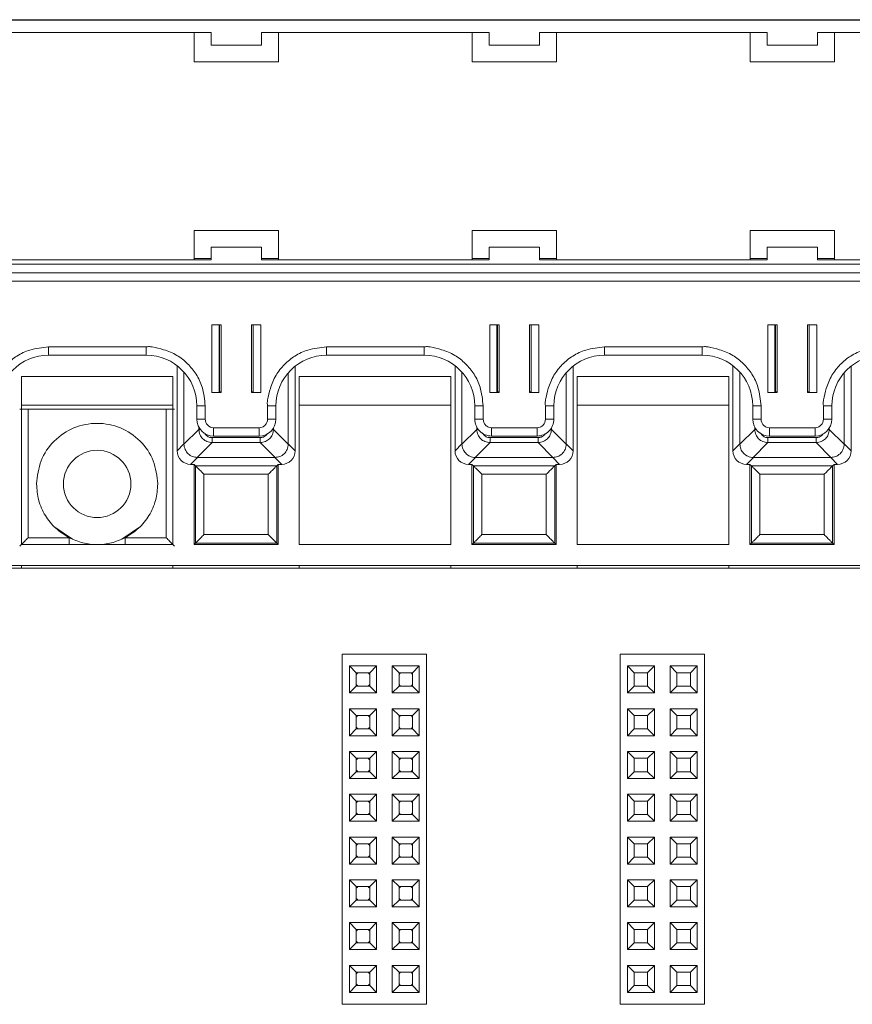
# Model space of a CAD drawing. Header units: millimetres. Extents: x -85 to 520, y 111 to 242.
# Tile 5 of 36: x -26 to 23, y 184 to 242. Entities that reach past the tile are written whole.
import ezdxf

# ---------------------------------------------------------------- set-up
doc = ezdxf.new("R2010")
doc.units = ezdxf.units.MM

msp = doc.modelspace()

# ---------------------------------------------------------------- linework, layer by layer
at = {"color": 7, "linetype": 'Continuous', "lineweight": 15}
for p, q in [((-29.289, 242.036), (-21.889, 242.036)), ((-29.289, 242.017), (135.011, 242.017)), ((-21.889, 242.036), (-20.889, 242.036)), ((-5.389, 242.036), (-20.889, 242.036)), ((-5.389, 242.036), (-4.389, 242.036)), ((11.111, 242.036), (-4.389, 242.036)), ((11.111, 242.036), (12.111, 242.036)), ((27.611, 242.036), (12.111, 242.036)), ((-28.639, 241.267), (-14.639, 241.267)), ((-15.639, 241.267), (-15.639, 239.526)), ((-14.639, 240.517), (-14.639, 241.267)), ((-11.639, 241.267), (1.861, 241.267)), ((-11.639, 241.267), (-11.639, 240.517)), ((-10.639, 239.526), (-10.639, 241.267)), ((0.861, 241.267), (0.861, 239.526)), ((1.861, 240.517), (1.861, 241.267)), ((4.861, 241.267), (18.361, 241.267)), ((4.861, 241.267), (4.861, 240.517)), ((5.861, 239.526), (5.861, 241.267)), ((17.361, 241.267), (17.361, 239.526)), ((18.361, 240.517), (18.361, 241.267)), ((21.361, 241.267), (34.861, 241.267)), ((21.361, 241.267), (21.361, 240.517)), ((22.361, 239.526), (22.361, 241.267)), ((-11.639, 240.517), (-14.639, 240.517)), ((4.861, 240.517), (1.861, 240.517)), ((21.361, 240.517), (18.361, 240.517)), ((-15.639, 239.536), (-10.639, 239.536)), ((-15.639, 239.526), (-10.639, 239.526)), ((0.861, 239.536), (5.861, 239.536)), ((0.861, 239.526), (5.861, 239.526)), ((17.361, 239.536), (22.361, 239.536)), ((17.361, 239.526), (22.361, 239.526)), ((-10.639, 229.526), (-15.639, 229.526)), ((-15.639, 229.526), (-15.639, 227.776)), ((-10.639, 227.776), (-10.639, 229.526)), ((5.861, 229.526), (0.861, 229.526)), ((0.861, 229.526), (0.861, 227.776)), ((5.861, 227.776), (5.861, 229.526)), ((22.361, 229.526), (17.361, 229.526)), ((17.361, 229.526), (17.361, 227.776)), ((22.361, 227.776), (22.361, 229.526)), ((-14.639, 228.522), (-14.639, 228.518)), ((-11.639, 228.522), (-14.639, 228.522)), ((-14.639, 227.768), (-14.639, 228.518)), ((-14.639, 228.518), (-11.639, 228.518)), ((-11.639, 228.518), (-11.639, 228.522)), ((-11.639, 228.518), (-11.639, 227.768)), ((4.861, 228.522), (1.861, 228.522)), ((1.861, 228.522), (1.861, 228.518)), ((1.861, 227.768), (1.861, 228.518)), ((1.861, 228.518), (4.861, 228.518)), ((4.861, 228.518), (4.861, 228.522)), ((4.861, 228.518), (4.861, 227.768)), ((21.361, 228.522), (18.361, 228.522)), ((18.361, 228.522), (18.361, 228.518)), ((18.361, 227.768), (18.361, 228.518)), ((18.361, 228.518), (21.361, 228.518)), ((21.361, 228.518), (21.361, 228.522)), ((21.361, 228.518), (21.361, 227.768)), ((-29.289, 227.518), (135.011, 227.518)), ((-15.639, 227.776), (-28.639, 227.776)), ((-14.639, 227.768), (-28.639, 227.768)), ((-15.639, 227.848), (-14.639, 227.848)), ((-11.639, 227.848), (-10.639, 227.848)), ((1.861, 227.768), (-11.639, 227.768)), ((0.861, 227.776), (-10.639, 227.776)), ((0.861, 227.848), (1.861, 227.848)), ((4.861, 227.848), (5.861, 227.848)), ((18.361, 227.768), (4.861, 227.768)), ((17.361, 227.776), (5.861, 227.776)), ((17.361, 227.848), (18.361, 227.848)), ((21.361, 227.848), (22.361, 227.848)), ((34.861, 227.768), (21.361, 227.768)), ((33.861, 227.776), (22.361, 227.776)), ((-29.289, 227.013), (135.011, 227.013)), ((135.011, 227.011), (-29.289, 227.011)), ((-29.289, 226.506), (135.011, 226.506)), ((-14.039, 223.906), (-14.589, 223.906)), ((-14.589, 223.906), (-14.589, 219.907)), ((-14.168, 219.917), (-14.168, 223.906)), ((-14.039, 219.907), (-14.039, 223.906)), ((-12.239, 223.906), (-12.239, 219.907)), ((-11.689, 223.906), (-12.239, 223.906)), ((-12.139, 223.906), (-12.139, 219.917)), ((-11.689, 219.907), (-11.689, 223.906)), ((2.461, 223.906), (1.911, 223.906)), ((1.911, 223.906), (1.911, 219.907)), ((2.332, 219.917), (2.332, 223.906)), ((2.461, 219.907), (2.461, 223.906)), ((4.261, 223.906), (4.261, 219.907)), ((4.811, 223.906), (4.261, 223.906)), ((4.361, 223.906), (4.361, 219.917)), ((4.811, 219.907), (4.811, 223.906)), ((18.961, 223.906), (18.411, 223.906)), ((18.411, 223.906), (18.411, 219.907)), ((18.832, 219.917), (18.832, 223.906)), ((18.961, 219.907), (18.961, 223.906)), ((20.761, 223.906), (20.761, 219.907)), ((21.311, 223.906), (20.761, 223.906)), ((20.861, 223.906), (20.861, 219.917)), ((21.311, 219.907), (21.311, 223.906)), ((-18.489, 222.606), (-24.289, 222.606)), ((-24.289, 222.111), (-24.289, 222.606)), ((-18.489, 222.111), (-18.489, 222.606)), ((-1.989, 222.606), (-7.789, 222.606)), ((-7.789, 222.111), (-7.789, 222.606)), ((-1.989, 222.111), (-1.989, 222.606)), ((14.511, 222.606), (8.711, 222.606)), ((8.711, 222.111), (8.711, 222.606)), ((14.511, 222.111), (14.511, 222.606)), ((-24.289, 222.111), (-18.489, 222.111)), ((-7.789, 222.111), (-1.989, 222.111)), ((8.711, 222.111), (14.511, 222.111)), ((-16.658, 221.487), (-16.658, 216.431)), ((-16.249, 216.84), (-16.249, 221.107)), ((-10.058, 221.074), (-10.058, 216.84)), ((-9.649, 216.431), (-9.649, 221.465)), ((-0.158, 221.487), (-0.158, 216.431)), ((0.251, 216.84), (0.251, 221.107)), ((6.442, 221.074), (6.442, 216.84)), ((6.851, 216.431), (6.851, 221.465)), ((16.342, 221.487), (16.342, 216.431)), ((16.751, 216.84), (16.751, 221.107)), ((22.942, 221.074), (22.942, 216.84)), ((23.351, 216.431), (23.351, 221.465)), ((-25.904, 220.839), (-25.904, 210.866)), ((-16.904, 220.839), (-25.904, 220.839)), ((-16.904, 210.866), (-16.904, 220.839)), ((-9.404, 220.839), (-9.404, 210.866)), ((-0.404, 220.839), (-9.404, 220.839)), ((-0.404, 210.866), (-0.404, 220.839)), ((7.096, 220.839), (7.096, 210.866)), ((16.096, 220.839), (7.096, 220.839)), ((16.096, 210.866), (16.096, 220.839)), ((-14.589, 219.907), (-14.039, 219.907)), ((-14.168, 219.935), (-14.139, 219.935)), ((-14.039, 219.918), (-14.168, 219.918)), ((-12.139, 219.918), (-12.239, 219.918)), ((-12.239, 219.907), (-11.689, 219.907)), ((1.911, 219.907), (2.461, 219.907)), ((2.332, 219.935), (2.361, 219.935)), ((2.461, 219.918), (2.332, 219.918)), ((4.361, 219.918), (4.261, 219.918)), ((4.261, 219.907), (4.811, 219.907)), ((18.411, 219.907), (18.961, 219.907)), ((18.832, 219.935), (18.861, 219.935)), ((18.961, 219.918), (18.832, 219.918)), ((20.861, 219.918), (20.761, 219.918)), ((20.761, 219.907), (21.311, 219.907)), ((-25.904, 219.142), (-16.904, 219.142)), ((-25.501, 211.268), (-25.501, 218.909)), ((-25.501, 218.909), (-17.306, 218.909)), ((-17.306, 211.268), (-17.306, 218.909)), ((-15.489, 219.111), (-15.489, 218.311)), ((-14.989, 218.307), (-14.989, 219.107)), ((-11.289, 219.107), (-11.289, 218.307)), ((-10.789, 218.311), (-10.789, 219.111)), ((-9.404, 219.142), (-0.404, 219.142)), ((1.011, 219.111), (1.011, 218.311)), ((1.511, 218.307), (1.511, 219.107)), ((5.211, 219.107), (5.211, 218.307)), ((5.711, 218.311), (5.711, 219.111)), ((7.096, 219.142), (16.096, 219.142)), ((17.511, 219.111), (17.511, 218.311)), ((18.011, 218.307), (18.011, 219.107)), ((21.711, 219.107), (21.711, 218.307)), ((22.211, 218.311), (22.211, 219.111)), ((-15.368, 217.707), (-16.249, 216.826)), ((-11.789, 217.807), (-14.489, 217.807)), ((-14.489, 217.311), (-14.489, 217.807)), ((-11.789, 217.311), (-11.789, 217.807)), ((-10.058, 216.826), (-10.939, 217.707)), ((1.132, 217.707), (0.251, 216.826)), ((4.711, 217.807), (2.011, 217.807)), ((2.011, 217.311), (2.011, 217.807)), ((4.711, 217.311), (4.711, 217.807)), ((6.442, 216.826), (5.561, 217.707)), ((17.632, 217.707), (16.751, 216.826)), ((21.211, 217.807), (18.511, 217.807)), ((18.511, 217.311), (18.511, 217.807)), ((21.211, 217.311), (21.211, 217.807)), ((22.942, 216.826), (22.061, 217.707)), ((-14.582, 217.216), (-11.726, 217.216)), ((-14.582, 217.216), (-14.582, 216.921)), ((-14.489, 217.311), (-11.789, 217.311)), ((-11.726, 217.216), (-11.726, 216.921)), ((1.918, 217.216), (4.774, 217.216)), ((1.918, 217.216), (1.918, 216.921)), ((2.011, 217.311), (4.711, 217.311)), ((4.774, 217.216), (4.774, 216.921)), ((18.418, 217.216), (21.274, 217.216)), ((18.418, 217.216), (18.418, 216.921)), ((18.511, 217.311), (21.211, 217.311)), ((21.274, 217.216), (21.274, 216.921)), ((-16.658, 216.431), (-16.249, 216.84)), ((-16.249, 216.826), (-16.249, 216.84)), ((-15.463, 216.04), (-14.582, 216.921)), ((-14.582, 216.921), (-11.726, 216.921)), ((-11.726, 216.921), (-10.844, 216.04)), ((-10.058, 216.84), (-10.058, 216.826)), ((-10.058, 216.84), (-9.649, 216.431)), ((-0.158, 216.431), (0.251, 216.84)), ((0.251, 216.826), (0.251, 216.84)), ((1.037, 216.04), (1.918, 216.921)), ((1.918, 216.921), (4.774, 216.921)), ((4.774, 216.921), (5.656, 216.04)), ((6.442, 216.84), (6.442, 216.826)), ((6.442, 216.84), (6.851, 216.431)), ((16.342, 216.431), (16.751, 216.84)), ((16.751, 216.826), (16.751, 216.84)), ((17.537, 216.04), (18.418, 216.921)), ((18.418, 216.921), (21.274, 216.921)), ((21.274, 216.921), (22.156, 216.04)), ((22.942, 216.84), (22.942, 216.826)), ((22.942, 216.84), (23.351, 216.431)), ((-15.449, 216.04), (-15.858, 215.631)), ((-15.449, 216.04), (-15.463, 216.04)), ((-10.858, 216.04), (-15.449, 216.04)), ((-10.844, 216.04), (-10.858, 216.04)), ((-10.858, 216.04), (-10.449, 215.631)), ((1.051, 216.04), (0.642, 215.631)), ((1.051, 216.04), (1.037, 216.04)), ((5.642, 216.04), (1.051, 216.04)), ((5.656, 216.04), (5.642, 216.04)), ((5.642, 216.04), (6.051, 215.631)), ((17.551, 216.04), (17.142, 215.631)), ((17.551, 216.04), (17.537, 216.04)), ((22.142, 216.04), (17.551, 216.04)), ((22.156, 216.04), (22.142, 216.04)), ((22.142, 216.04), (22.551, 215.631)), ((-15.858, 215.631), (-15.654, 215.631)), ((-15.654, 215.631), (-15.565, 215.542)), ((-15.654, 215.631), (-15.654, 210.866)), ((-15.565, 215.542), (-10.743, 215.542)), ((-15.565, 215.542), (-15.565, 210.955)), ((-10.743, 215.542), (-10.654, 215.631)), ((-10.743, 210.955), (-10.743, 215.542)), ((-10.654, 215.631), (-10.449, 215.631)), ((-10.654, 210.866), (-10.654, 215.631)), ((0.642, 215.631), (0.846, 215.631)), ((0.846, 215.631), (0.935, 215.542)), ((0.846, 215.631), (0.846, 210.866)), ((0.935, 215.542), (5.757, 215.542)), ((0.935, 215.542), (0.935, 210.955)), ((5.757, 215.542), (5.846, 215.631)), ((5.757, 210.955), (5.757, 215.542)), ((5.846, 215.631), (6.051, 215.631)), ((5.846, 210.866), (5.846, 215.631)), ((17.142, 215.631), (17.346, 215.631)), ((17.346, 215.631), (17.435, 215.542)), ((17.346, 215.631), (17.346, 210.866)), ((17.435, 215.542), (22.257, 215.542)), ((17.435, 215.542), (17.435, 210.955)), ((22.257, 215.542), (22.346, 215.631)), ((22.257, 210.955), (22.257, 215.542)), ((22.346, 215.631), (22.551, 215.631)), ((22.346, 210.866), (22.346, 215.631)), ((-11.243, 215.042), (-15.065, 215.042)), ((-15.065, 215.042), (-15.065, 211.455)), ((-11.243, 211.455), (-11.243, 215.042)), ((5.257, 215.042), (1.435, 215.042)), ((1.435, 215.042), (1.435, 211.455)), ((5.257, 211.455), (5.257, 215.042)), ((21.757, 215.042), (17.935, 215.042)), ((17.935, 215.042), (17.935, 211.455)), ((21.757, 211.455), (21.757, 215.042)), ((-23.907, 211.892), (-22.866, 211.196)), ((-19.941, 211.196), (-18.9, 211.892)), ((-23.057, 211.268), (-25.501, 211.268)), ((-17.306, 211.268), (-19.75, 211.268)), ((-15.065, 211.455), (-11.243, 211.455)), ((1.435, 211.455), (5.257, 211.455)), ((17.935, 211.455), (21.757, 211.455)), ((-25.904, 210.866), (-16.904, 210.866)), ((-15.654, 210.866), (-15.565, 210.955)), ((-15.654, 210.866), (-10.654, 210.866)), ((-15.565, 210.955), (-10.743, 210.955)), ((-10.654, 210.866), (-10.743, 210.955)), ((-9.404, 210.866), (-0.404, 210.866)), ((0.846, 210.866), (0.935, 210.955)), ((0.846, 210.866), (5.846, 210.866)), ((0.935, 210.955), (5.757, 210.955)), ((5.846, 210.866), (5.757, 210.955)), ((7.096, 210.866), (16.096, 210.866)), ((17.346, 210.866), (17.435, 210.955)), ((17.346, 210.866), (22.346, 210.866)), ((17.435, 210.955), (22.257, 210.955)), ((22.346, 210.866), (22.257, 210.955)), ((484.628, 209.466), (-82.554, 209.466)), ((135.346, 209.616), (-29.654, 209.616)), ((-25.904, 209.466), (-25.904, 209.616)), ((-16.904, 209.466), (-16.904, 209.616)), ((-9.404, 209.466), (-9.404, 209.616)), ((-0.404, 209.466), (-0.404, 209.616)), ((7.096, 209.466), (7.096, 209.616)), ((16.096, 209.466), (16.096, 209.616)), ((-6.854, 183.566), (-6.854, 204.366)), ((-6.854, 204.366), (-1.854, 204.366)), ((-1.854, 183.566), (-1.854, 204.366)), ((9.646, 183.566), (9.646, 204.366)), ((9.646, 204.366), (14.646, 204.366)), ((14.646, 183.566), (14.646, 204.366)), ((-6.424, 203.656), (-4.824, 203.656)), ((-6.424, 202.056), (-6.424, 203.656)), ((-6.424, 203.656), (-6.024, 203.256)), ((-5.224, 203.256), (-4.824, 203.656)), ((-4.824, 203.656), (-4.824, 202.056)), ((-3.884, 203.656), (-2.284, 203.656)), ((-3.884, 202.056), (-3.884, 203.656)), ((-3.884, 203.656), (-3.484, 203.256)), ((-2.684, 203.256), (-2.284, 203.656)), ((-2.284, 203.656), (-2.284, 202.056)), ((10.076, 203.656), (11.676, 203.656)), ((10.076, 202.056), (10.076, 203.656)), ((10.076, 203.656), (10.476, 203.256)), ((11.276, 203.256), (11.676, 203.656)), ((11.676, 203.656), (11.676, 202.056)), ((12.616, 202.056), (12.616, 203.656)), ((12.616, 203.656), (13.016, 203.256)), ((12.616, 203.656), (14.216, 203.656)), ((13.816, 203.256), (14.216, 203.656)), ((14.216, 203.656), (14.216, 202.056)), ((-6.024, 203.256), (-5.224, 203.256)), ((-6.024, 202.456), (-6.024, 203.256)), ((-5.224, 203.256), (-5.224, 202.456)), ((-3.484, 203.256), (-2.684, 203.256)), ((-3.484, 202.456), (-3.484, 203.256)), ((-2.684, 203.256), (-2.684, 202.456)), ((10.476, 203.256), (11.276, 203.256)), ((10.476, 202.456), (10.476, 203.256)), ((11.276, 203.256), (11.276, 202.456)), ((13.016, 202.456), (13.016, 203.256)), ((13.016, 203.256), (13.816, 203.256)), ((13.816, 203.256), (13.816, 202.456)), ((-6.424, 202.056), (-6.024, 202.456)), ((-5.224, 202.456), (-6.024, 202.456)), ((-4.824, 202.056), (-5.224, 202.456)), ((-3.884, 202.056), (-3.484, 202.456)), ((-2.684, 202.456), (-3.484, 202.456)), ((-2.284, 202.056), (-2.684, 202.456)), ((10.076, 202.056), (10.476, 202.456)), ((11.276, 202.456), (10.476, 202.456)), ((11.676, 202.056), (11.276, 202.456)), ((12.616, 202.056), (13.016, 202.456)), ((13.816, 202.456), (13.016, 202.456)), ((14.216, 202.056), (13.816, 202.456)), ((-4.824, 202.056), (-6.424, 202.056)), ((-2.284, 202.056), (-3.884, 202.056)), ((11.676, 202.056), (10.076, 202.056)), ((14.216, 202.056), (12.616, 202.056)), ((-6.424, 201.116), (-4.824, 201.116)), ((-6.424, 199.516), (-6.424, 201.116)), ((-6.424, 201.116), (-6.024, 200.716)), ((-6.024, 199.916), (-6.024, 200.716)), ((-6.024, 200.716), (-5.224, 200.716)), ((-5.224, 200.716), (-4.824, 201.116)), ((-5.224, 200.716), (-5.224, 199.916)), ((-4.824, 201.116), (-4.824, 199.516)), ((-3.884, 201.116), (-2.284, 201.116)), ((-3.884, 199.516), (-3.884, 201.116)), ((-3.884, 201.116), (-3.484, 200.716)), ((-3.484, 200.716), (-2.684, 200.716)), ((-3.484, 199.916), (-3.484, 200.716)), ((-2.684, 200.716), (-2.284, 201.116)), ((-2.684, 200.716), (-2.684, 199.916)), ((-2.284, 201.116), (-2.284, 199.516)), ((10.076, 201.116), (11.676, 201.116)), ((10.076, 201.116), (10.476, 200.716)), ((10.076, 199.516), (10.076, 201.116)), ((10.476, 200.716), (11.276, 200.716)), ((10.476, 199.916), (10.476, 200.716)), ((11.276, 200.716), (11.676, 201.116)), ((11.276, 200.716), (11.276, 199.916)), ((11.676, 201.116), (11.676, 199.516)), ((12.616, 199.516), (12.616, 201.116)), ((12.616, 201.116), (13.016, 200.716)), ((12.616, 201.116), (14.216, 201.116)), ((13.016, 199.916), (13.016, 200.716)), ((13.016, 200.716), (13.816, 200.716)), ((13.816, 200.716), (14.216, 201.116)), ((13.816, 200.716), (13.816, 199.916)), ((14.216, 201.116), (14.216, 199.516)), ((-6.424, 199.516), (-6.024, 199.916)), ((-4.824, 199.516), (-6.424, 199.516)), ((-5.224, 199.916), (-6.024, 199.916)), ((-4.824, 199.516), (-5.224, 199.916)), ((-3.884, 199.516), (-3.484, 199.916)), ((-2.284, 199.516), (-3.884, 199.516)), ((-2.684, 199.916), (-3.484, 199.916)), ((-2.284, 199.516), (-2.684, 199.916)), ((10.076, 199.516), (10.476, 199.916)), ((11.676, 199.516), (10.076, 199.516)), ((11.276, 199.916), (10.476, 199.916)), ((11.676, 199.516), (11.276, 199.916)), ((12.616, 199.516), (13.016, 199.916)), ((14.216, 199.516), (12.616, 199.516)), ((13.816, 199.916), (13.016, 199.916)), ((14.216, 199.516), (13.816, 199.916)), ((-6.424, 198.576), (-4.824, 198.576)), ((-6.424, 196.976), (-6.424, 198.576)), ((-6.424, 198.576), (-6.024, 198.176)), ((-5.224, 198.176), (-4.824, 198.576)), ((-4.824, 198.576), (-4.824, 196.976)), ((-3.884, 198.576), (-2.284, 198.576)), ((-3.884, 196.976), (-3.884, 198.576)), ((-3.884, 198.576), (-3.484, 198.176)), ((-2.684, 198.176), (-2.284, 198.576)), ((-2.284, 198.576), (-2.284, 196.976)), ((10.076, 198.576), (11.676, 198.576)), ((10.076, 196.976), (10.076, 198.576)), ((10.076, 198.576), (10.476, 198.176)), ((11.276, 198.176), (11.676, 198.576)), ((11.676, 198.576), (11.676, 196.976)), ((12.616, 196.976), (12.616, 198.576)), ((12.616, 198.576), (13.016, 198.176)), ((12.616, 198.576), (14.216, 198.576)), ((13.816, 198.176), (14.216, 198.576)), ((14.216, 198.576), (14.216, 196.976)), ((-6.024, 198.176), (-5.224, 198.176)), ((-6.024, 197.376), (-6.024, 198.176)), ((-5.224, 198.176), (-5.224, 197.376)), ((-3.484, 197.376), (-3.484, 198.176)), ((-3.484, 198.176), (-2.684, 198.176)), ((-2.684, 198.176), (-2.684, 197.376)), ((10.476, 197.376), (10.476, 198.176)), ((10.476, 198.176), (11.276, 198.176)), ((11.276, 198.176), (11.276, 197.376)), ((13.016, 197.376), (13.016, 198.176)), ((13.016, 198.176), (13.816, 198.176)), ((13.816, 198.176), (13.816, 197.376)), ((-6.424, 196.976), (-6.024, 197.376)), ((-5.224, 197.376), (-6.024, 197.376)), ((-4.824, 196.976), (-5.224, 197.376)), ((-3.884, 196.976), (-3.484, 197.376)), ((-2.684, 197.376), (-3.484, 197.376)), ((-2.284, 196.976), (-2.684, 197.376)), ((10.076, 196.976), (10.476, 197.376)), ((11.276, 197.376), (10.476, 197.376)), ((11.676, 196.976), (11.276, 197.376)), ((12.616, 196.976), (13.016, 197.376)), ((13.816, 197.376), (13.016, 197.376)), ((14.216, 196.976), (13.816, 197.376)), ((-4.824, 196.976), (-6.424, 196.976)), ((-2.284, 196.976), (-3.884, 196.976)), ((11.676, 196.976), (10.076, 196.976)), ((14.216, 196.976), (12.616, 196.976)), ((-6.424, 196.036), (-4.824, 196.036)), ((-6.424, 194.436), (-6.424, 196.036)), ((-6.424, 196.036), (-6.024, 195.636)), ((-5.224, 195.636), (-4.824, 196.036)), ((-4.824, 196.036), (-4.824, 194.436)), ((-3.884, 196.036), (-2.284, 196.036)), ((-3.884, 194.436), (-3.884, 196.036)), ((-3.884, 196.036), (-3.484, 195.636)), ((-2.684, 195.636), (-2.284, 196.036)), ((-2.284, 196.036), (-2.284, 194.436)), ((10.076, 196.036), (11.676, 196.036)), ((10.076, 194.436), (10.076, 196.036)), ((10.076, 196.036), (10.476, 195.636)), ((11.276, 195.636), (11.676, 196.036)), ((11.676, 196.036), (11.676, 194.436)), ((12.616, 196.036), (14.216, 196.036)), ((12.616, 196.036), (13.016, 195.636)), ((12.616, 194.436), (12.616, 196.036)), ((13.816, 195.636), (14.216, 196.036)), ((14.216, 196.036), (14.216, 194.436)), ((-6.024, 195.636), (-5.224, 195.636)), ((-6.024, 194.836), (-6.024, 195.636)), ((-5.224, 195.636), (-5.224, 194.836)), ((-3.484, 194.836), (-3.484, 195.636)), ((-3.484, 195.636), (-2.684, 195.636)), ((-2.684, 195.636), (-2.684, 194.836)), ((10.476, 195.636), (11.276, 195.636)), ((10.476, 194.836), (10.476, 195.636)), ((11.276, 195.636), (11.276, 194.836)), ((13.016, 195.636), (13.816, 195.636)), ((13.016, 194.836), (13.016, 195.636)), ((13.816, 195.636), (13.816, 194.836)), ((-6.424, 194.436), (-6.024, 194.836)), ((-5.224, 194.836), (-6.024, 194.836)), ((-4.824, 194.436), (-5.224, 194.836)), ((-3.884, 194.436), (-3.484, 194.836)), ((-2.684, 194.836), (-3.484, 194.836)), ((-2.284, 194.436), (-2.684, 194.836)), ((10.076, 194.436), (10.476, 194.836)), ((11.276, 194.836), (10.476, 194.836)), ((11.676, 194.436), (11.276, 194.836)), ((12.616, 194.436), (13.016, 194.836)), ((13.816, 194.836), (13.016, 194.836)), ((14.216, 194.436), (13.816, 194.836)), ((-4.824, 194.436), (-6.424, 194.436)), ((-2.284, 194.436), (-3.884, 194.436)), ((11.676, 194.436), (10.076, 194.436)), ((14.216, 194.436), (12.616, 194.436)), ((-6.424, 193.496), (-4.824, 193.496)), ((-6.424, 191.896), (-6.424, 193.496)), ((-6.424, 193.496), (-6.024, 193.096)), ((-6.024, 193.096), (-5.224, 193.096)), ((-6.024, 192.296), (-6.024, 193.096)), ((-5.224, 193.096), (-4.824, 193.496)), ((-5.224, 193.096), (-5.224, 192.296)), ((-4.824, 193.496), (-4.824, 191.896)), ((-3.884, 193.496), (-2.284, 193.496)), ((-3.884, 191.896), (-3.884, 193.496)), ((-3.884, 193.496), (-3.484, 193.096)), ((-3.484, 193.096), (-2.684, 193.096)), ((-3.484, 192.296), (-3.484, 193.096)), ((-2.684, 193.096), (-2.284, 193.496)), ((-2.684, 193.096), (-2.684, 192.296)), ((-2.284, 193.496), (-2.284, 191.896)), ((10.076, 193.496), (11.676, 193.496)), ((10.076, 191.896), (10.076, 193.496)), ((10.076, 193.496), (10.476, 193.096)), ((10.476, 192.296), (10.476, 193.096)), ((10.476, 193.096), (11.276, 193.096)), ((11.276, 193.096), (11.676, 193.496)), ((11.276, 193.096), (11.276, 192.296)), ((11.676, 193.496), (11.676, 191.896)), ((12.616, 193.496), (14.216, 193.496)), ((12.616, 193.496), (13.016, 193.096)), ((12.616, 191.896), (12.616, 193.496)), ((13.016, 193.096), (13.816, 193.096)), ((13.016, 192.296), (13.016, 193.096)), ((13.816, 193.096), (14.216, 193.496)), ((13.816, 193.096), (13.816, 192.296)), ((14.216, 193.496), (14.216, 191.896)), ((-6.424, 191.896), (-6.024, 192.296)), ((-4.824, 191.896), (-6.424, 191.896)), ((-5.224, 192.296), (-6.024, 192.296)), ((-4.824, 191.896), (-5.224, 192.296)), ((-3.884, 191.896), (-3.484, 192.296)), ((-2.284, 191.896), (-3.884, 191.896)), ((-2.684, 192.296), (-3.484, 192.296)), ((-2.284, 191.896), (-2.684, 192.296)), ((10.076, 191.896), (10.476, 192.296)), ((11.676, 191.896), (10.076, 191.896)), ((11.276, 192.296), (10.476, 192.296)), ((11.676, 191.896), (11.276, 192.296)), ((12.616, 191.896), (13.016, 192.296)), ((14.216, 191.896), (12.616, 191.896)), ((13.816, 192.296), (13.016, 192.296)), ((14.216, 191.896), (13.816, 192.296)), ((-6.424, 190.956), (-4.824, 190.956)), ((-6.424, 189.356), (-6.424, 190.956)), ((-6.424, 190.956), (-6.024, 190.556)), ((-5.224, 190.556), (-4.824, 190.956)), ((-4.824, 190.956), (-4.824, 189.356)), ((-3.884, 190.956), (-2.284, 190.956)), ((-3.884, 189.356), (-3.884, 190.956)), ((-3.884, 190.956), (-3.484, 190.556)), ((-2.684, 190.556), (-2.284, 190.956)), ((-2.284, 190.956), (-2.284, 189.356)), ((10.076, 189.356), (10.076, 190.956)), ((10.076, 190.956), (10.476, 190.556)), ((10.076, 190.956), (11.676, 190.956)), ((11.276, 190.556), (11.676, 190.956)), ((11.676, 190.956), (11.676, 189.356)), ((12.616, 189.356), (12.616, 190.956)), ((12.616, 190.956), (13.016, 190.556)), ((12.616, 190.956), (14.216, 190.956)), ((13.816, 190.556), (14.216, 190.956)), ((14.216, 190.956), (14.216, 189.356)), ((-6.024, 190.556), (-5.224, 190.556)), ((-6.024, 189.756), (-6.024, 190.556)), ((-5.224, 190.556), (-5.224, 189.756)), ((-3.484, 190.556), (-2.684, 190.556)), ((-3.484, 189.756), (-3.484, 190.556)), ((-2.684, 190.556), (-2.684, 189.756)), ((10.476, 189.756), (10.476, 190.556)), ((10.476, 190.556), (11.276, 190.556)), ((11.276, 190.556), (11.276, 189.756)), ((13.016, 189.756), (13.016, 190.556)), ((13.016, 190.556), (13.816, 190.556)), ((13.816, 190.556), (13.816, 189.756)), ((-6.424, 189.356), (-6.024, 189.756)), ((-5.224, 189.756), (-6.024, 189.756)), ((-4.824, 189.356), (-5.224, 189.756)), ((-3.884, 189.356), (-3.484, 189.756)), ((-2.684, 189.756), (-3.484, 189.756)), ((-2.284, 189.356), (-2.684, 189.756)), ((10.076, 189.356), (10.476, 189.756)), ((11.276, 189.756), (10.476, 189.756)), ((11.676, 189.356), (11.276, 189.756)), ((12.616, 189.356), (13.016, 189.756)), ((13.816, 189.756), (13.016, 189.756)), ((14.216, 189.356), (13.816, 189.756)), ((-4.824, 189.356), (-6.424, 189.356)), ((-2.284, 189.356), (-3.884, 189.356)), ((11.676, 189.356), (10.076, 189.356)), ((14.216, 189.356), (12.616, 189.356)), ((-6.424, 188.416), (-4.824, 188.416)), ((-6.424, 186.816), (-6.424, 188.416)), ((-6.424, 188.416), (-6.024, 188.016)), ((-5.224, 188.016), (-4.824, 188.416)), ((-4.824, 188.416), (-4.824, 186.816)), ((-3.884, 188.416), (-2.284, 188.416)), ((-3.884, 186.816), (-3.884, 188.416)), ((-3.884, 188.416), (-3.484, 188.016)), ((-2.684, 188.016), (-2.284, 188.416)), ((-2.284, 188.416), (-2.284, 186.816)), ((10.076, 186.816), (10.076, 188.416)), ((10.076, 188.416), (10.476, 188.016)), ((10.076, 188.416), (11.676, 188.416)), ((11.276, 188.016), (11.676, 188.416)), ((11.676, 188.416), (11.676, 186.816)), ((12.616, 186.816), (12.616, 188.416)), ((12.616, 188.416), (13.016, 188.016)), ((12.616, 188.416), (14.216, 188.416)), ((13.816, 188.016), (14.216, 188.416)), ((14.216, 188.416), (14.216, 186.816)), ((-6.024, 188.016), (-5.224, 188.016)), ((-6.024, 187.216), (-6.024, 188.016)), ((-5.224, 188.016), (-5.224, 187.216)), ((-3.484, 188.016), (-2.684, 188.016)), ((-3.484, 187.216), (-3.484, 188.016)), ((-2.684, 188.016), (-2.684, 187.216)), ((10.476, 187.216), (10.476, 188.016)), ((10.476, 188.016), (11.276, 188.016)), ((11.276, 188.016), (11.276, 187.216)), ((13.016, 187.216), (13.016, 188.016)), ((13.016, 188.016), (13.816, 188.016)), ((13.816, 188.016), (13.816, 187.216)), ((-6.424, 186.816), (-6.024, 187.216)), ((-5.224, 187.216), (-6.024, 187.216)), ((-4.824, 186.816), (-5.224, 187.216)), ((-3.884, 186.816), (-3.484, 187.216)), ((-2.684, 187.216), (-3.484, 187.216)), ((-2.284, 186.816), (-2.684, 187.216)), ((10.076, 186.816), (10.476, 187.216)), ((11.276, 187.216), (10.476, 187.216)), ((11.676, 186.816), (11.276, 187.216)), ((12.616, 186.816), (13.016, 187.216)), ((13.816, 187.216), (13.016, 187.216)), ((14.216, 186.816), (13.816, 187.216)), ((-4.824, 186.816), (-6.424, 186.816)), ((-2.284, 186.816), (-3.884, 186.816)), ((11.676, 186.816), (10.076, 186.816)), ((14.216, 186.816), (12.616, 186.816)), ((-6.424, 185.876), (-4.824, 185.876)), ((-6.424, 184.276), (-6.424, 185.876)), ((-6.424, 185.876), (-6.024, 185.476)), ((-6.024, 184.676), (-6.024, 185.476)), ((-6.024, 185.476), (-5.224, 185.476)), ((-5.224, 185.476), (-4.824, 185.876)), ((-5.224, 185.476), (-5.224, 184.676)), ((-4.824, 185.876), (-4.824, 184.276)), ((-3.884, 185.876), (-2.284, 185.876)), ((-3.884, 184.276), (-3.884, 185.876)), ((-3.884, 185.876), (-3.484, 185.476)), ((-3.484, 184.676), (-3.484, 185.476)), ((-3.484, 185.476), (-2.684, 185.476)), ((-2.684, 185.476), (-2.284, 185.876)), ((-2.684, 185.476), (-2.684, 184.676)), ((-2.284, 185.876), (-2.284, 184.276)), ((10.076, 185.876), (11.676, 185.876)), ((10.076, 185.876), (10.476, 185.476)), ((10.076, 184.276), (10.076, 185.876)), ((10.476, 185.476), (11.276, 185.476)), ((10.476, 184.676), (10.476, 185.476)), ((11.276, 185.476), (11.676, 185.876)), ((11.276, 185.476), (11.276, 184.676)), ((11.676, 185.876), (11.676, 184.276)), ((12.616, 184.276), (12.616, 185.876)), ((12.616, 185.876), (13.016, 185.476)), ((12.616, 185.876), (14.216, 185.876)), ((13.016, 184.676), (13.016, 185.476)), ((13.016, 185.476), (13.816, 185.476)), ((13.816, 185.476), (14.216, 185.876)), ((13.816, 185.476), (13.816, 184.676)), ((14.216, 185.876), (14.216, 184.276)), ((-6.424, 184.276), (-6.024, 184.676)), ((-4.824, 184.276), (-6.424, 184.276)), ((-5.224, 184.676), (-6.024, 184.676)), ((-4.824, 184.276), (-5.224, 184.676)), ((-3.884, 184.276), (-3.484, 184.676)), ((-2.284, 184.276), (-3.884, 184.276)), ((-2.684, 184.676), (-3.484, 184.676)), ((-2.284, 184.276), (-2.684, 184.676)), ((10.076, 184.276), (10.476, 184.676)), ((11.676, 184.276), (10.076, 184.276)), ((11.276, 184.676), (10.476, 184.676)), ((11.676, 184.276), (11.276, 184.676)), ((12.616, 184.276), (13.016, 184.676)), ((14.216, 184.276), (12.616, 184.276)), ((13.816, 184.676), (13.016, 184.676)), ((14.216, 184.276), (13.816, 184.676)), ((-6.854, 183.566), (-1.854, 183.566)), ((9.646, 183.566), (14.646, 183.566))]:
    msp.add_line(p, q, dxfattribs=at)
at = {"color": 8, "linetype": 'Continuous', "lineweight": 15}
for p, q in [((-14.139, 219.935), (-14.139, 223.906)), ((2.361, 219.935), (2.361, 223.906)), ((18.861, 219.935), (18.861, 223.906)), ((-15.368, 217.834), (-15.368, 217.707)), ((-15.368, 217.707), (-15.287, 217.707)), ((-10.992, 217.707), (-10.939, 217.707)), ((-10.939, 217.707), (-10.939, 217.785)), ((1.132, 217.834), (1.132, 217.707)), ((1.132, 217.707), (1.213, 217.707)), ((5.508, 217.707), (5.561, 217.707)), ((5.561, 217.707), (5.561, 217.785)), ((17.632, 217.834), (17.632, 217.707)), ((17.632, 217.707), (17.713, 217.707)), ((22.008, 217.707), (22.061, 217.707)), ((22.061, 217.707), (22.061, 217.785)), ((-23.057, 210.866), (-23.057, 211.268)), ((-19.75, 210.866), (-19.75, 211.268))]:
    msp.add_line(p, q, dxfattribs=at)
at = {"color": 7, "linetype": 'Continuous', "lineweight": 15, "flags": 128}
for points in [[(-6.024, 203.156), (-5.977, 203.209), (-5.924, 203.256)], [(-5.324, 203.256), (-5.27, 203.209), (-5.224, 203.156)], [(-3.484, 203.156), (-3.437, 203.209), (-3.384, 203.256)], [(-2.784, 203.256), (-2.73, 203.209), (-2.684, 203.156)], [(-5.924, 202.456), (-5.977, 202.502), (-6.024, 202.556)], [(-5.224, 202.556), (-5.27, 202.502), (-5.324, 202.456)], [(-3.384, 202.456), (-3.437, 202.502), (-3.484, 202.556)], [(-2.684, 202.556), (-2.73, 202.502), (-2.784, 202.456)], [(-6.024, 200.616), (-5.977, 200.669), (-5.924, 200.716)], [(-5.324, 200.716), (-5.27, 200.669), (-5.224, 200.616)], [(-3.484, 200.616), (-3.437, 200.669), (-3.384, 200.716)], [(-2.784, 200.716), (-2.73, 200.669), (-2.684, 200.616)], [(-5.924, 199.916), (-5.977, 199.962), (-6.024, 200.016)], [(-5.224, 200.016), (-5.27, 199.962), (-5.324, 199.916)], [(-3.384, 199.916), (-3.437, 199.962), (-3.484, 200.016)], [(-2.684, 200.016), (-2.73, 199.962), (-2.784, 199.916)], [(-6.024, 198.076), (-5.977, 198.129), (-5.924, 198.176)], [(-5.324, 198.176), (-5.27, 198.129), (-5.224, 198.076)], [(-3.484, 198.076), (-3.437, 198.129), (-3.384, 198.176)], [(-2.784, 198.176), (-2.73, 198.129), (-2.684, 198.076)], [(-5.924, 197.376), (-5.977, 197.422), (-6.024, 197.476)], [(-5.224, 197.476), (-5.27, 197.422), (-5.324, 197.376)], [(-3.384, 197.376), (-3.437, 197.422), (-3.484, 197.476)], [(-2.684, 197.476), (-2.73, 197.422), (-2.784, 197.376)], [(-6.024, 195.536), (-5.977, 195.589), (-5.924, 195.636)], [(-5.324, 195.636), (-5.27, 195.589), (-5.224, 195.536)], [(-3.484, 195.536), (-3.437, 195.589), (-3.384, 195.636)], [(-2.784, 195.636), (-2.73, 195.589), (-2.684, 195.536)], [(-5.924, 194.836), (-5.977, 194.882), (-6.024, 194.936)], [(-5.224, 194.936), (-5.27, 194.882), (-5.324, 194.836)], [(-3.384, 194.836), (-3.437, 194.882), (-3.484, 194.936)], [(-2.684, 194.936), (-2.73, 194.882), (-2.784, 194.836)], [(-6.024, 192.996), (-5.977, 193.049), (-5.924, 193.096)], [(-5.324, 193.096), (-5.27, 193.049), (-5.224, 192.996)], [(-3.484, 192.996), (-3.437, 193.049), (-3.384, 193.096)], [(-2.784, 193.096), (-2.73, 193.049), (-2.684, 192.996)], [(-5.924, 192.296), (-5.977, 192.342), (-6.024, 192.396)], [(-5.224, 192.396), (-5.27, 192.342), (-5.324, 192.296)], [(-3.384, 192.296), (-3.437, 192.342), (-3.484, 192.396)], [(-2.684, 192.396), (-2.73, 192.342), (-2.784, 192.296)], [(-6.024, 190.456), (-5.977, 190.509), (-5.924, 190.556)], [(-5.324, 190.556), (-5.27, 190.509), (-5.224, 190.456)], [(-3.484, 190.456), (-3.437, 190.509), (-3.384, 190.556)], [(-2.784, 190.556), (-2.73, 190.509), (-2.684, 190.456)], [(-5.924, 189.756), (-5.977, 189.802), (-6.024, 189.856)], [(-5.224, 189.856), (-5.27, 189.802), (-5.324, 189.756)], [(-3.384, 189.756), (-3.437, 189.802), (-3.484, 189.856)], [(-2.684, 189.856), (-2.73, 189.802), (-2.784, 189.756)], [(-6.024, 187.916), (-5.977, 187.969), (-5.924, 188.016)], [(-5.324, 188.016), (-5.27, 187.969), (-5.224, 187.916)], [(-3.484, 187.916), (-3.437, 187.969), (-3.384, 188.016)], [(-2.784, 188.016), (-2.73, 187.969), (-2.684, 187.916)], [(-5.924, 187.216), (-5.977, 187.262), (-6.024, 187.316)], [(-5.224, 187.316), (-5.27, 187.262), (-5.324, 187.216)], [(-3.384, 187.216), (-3.437, 187.262), (-3.484, 187.316)], [(-2.684, 187.316), (-2.73, 187.262), (-2.784, 187.216)], [(-6.024, 185.376), (-5.977, 185.429), (-5.924, 185.476)], [(-5.324, 185.476), (-5.27, 185.429), (-5.224, 185.376)], [(-3.484, 185.376), (-3.437, 185.429), (-3.384, 185.476)], [(-2.784, 185.476), (-2.73, 185.429), (-2.684, 185.376)], [(-5.924, 184.676), (-5.977, 184.722), (-6.024, 184.776)], [(-5.224, 184.776), (-5.27, 184.722), (-5.324, 184.676)], [(-3.384, 184.676), (-3.437, 184.722), (-3.484, 184.776)], [(-2.684, 184.776), (-2.73, 184.722), (-2.784, 184.676)]]:
    msp.add_lwpolyline(points, dxfattribs=at)
at = {"color": 7, "linetype": 'Continuous', "lineweight": 15}
msp.add_circle((-21.404, 214.466), 2, dxfattribs=at)
for centre, radius, start, end in [((-24.289, 219.111), 3, 89.99886, 179.99879), ((-18.489, 219.111), 3, 0.00114, 90.00114), ((-7.789, 219.111), 3, 89.99886, 179.99886), ((-1.989, 219.111), 3, 0.00128, 90.001), ((8.711, 219.111), 3, 89.99892, 179.9988), ((14.511, 219.111), 3, 0.00114, 90.00114), ((25.211, 219.111), 3, 89.99886, 179.99886), ((-14.114, 217.071), 2.865, 88.50046, 90.50067), ((-12.164, 217.071), 2.865, 89.49925, 91.49963), ((2.386, 217.072), 2.864, 88.50019, 90.50087), ((4.336, 217.07), 2.865, 89.49944, 91.49943), ((18.886, 217.071), 2.865, 88.50037, 90.50075), ((20.836, 217.071), 2.865, 89.49925, 91.49963), ((-15.115, 233.379), 14.273, 268.49605, 270.50335), ((-11.164, 233.379), 14.273, 269.49665, 271.50395), ((1.385, 233.378), 14.272, 268.496, 270.50341), ((5.336, 233.378), 14.272, 269.49659, 271.504), ((17.885, 233.379), 14.273, 268.49605, 270.50335), ((21.836, 233.379), 14.273, 269.49665, 271.50395), ((-15.115, 232.62), 14.314, 268.49976, 270.50135), ((-14.489, 218.311), 1, 180.00139, 270.00118), ((-14.489, 218.307), 0.5, 180.00047, 270.00209), ((-11.789, 218.311), 1, 269.99882, 359.99861), ((-11.164, 232.62), 14.314, 269.49865, 271.50024), ((1.385, 232.619), 14.313, 268.49971, 270.50141), ((2.011, 218.311), 1, 180.00114, 270.00142), ((4.711, 218.311), 1, 269.99858, 359.99886), ((5.336, 232.619), 14.313, 269.49859, 271.50029), ((17.885, 232.62), 14.314, 268.49976, 270.50135), ((18.511, 218.311), 1, 180.00139, 270.00118), ((21.211, 218.311), 1, 269.99882, 359.99861), ((21.836, 232.62), 14.314, 269.49865, 271.50024)]:
    msp.add_arc(centre, radius, start, end, dxfattribs=at)
for centre, major_axis in [((-15.858, 216.431), (-0.566, -0.566)), ((-10.449, 216.431), (0.566, -0.566)), ((0.642, 216.431), (-0.566, -0.566)), ((6.051, 216.431), (0.566, -0.566)), ((17.142, 216.431), (-0.566, -0.566)), ((22.551, 216.431), (0.566, -0.566))]:
    msp.add_ellipse(centre, major_axis=major_axis, ratio=0.999924, start_param=5.497825, end_param=7.068545, dxfattribs=at)
for points, knots in [([(-24.289, 222.606), (-24.664, 222.567), (-25.321, 222.497), (-26.175, 222.101), (-26.809, 221.574), (-27.331, 220.93), (-27.624, 220.19), (-27.759, 219.62), (-27.816, 219.27), (-27.797, 219.153), (-27.789, 219.107)], [0, 0, 0, 0, 0.204546, 0.359432, 0.506038, 0.652602, 0.808024, 0.93566, 0.974208, 1, 1, 1, 1]), ([(-14.989, 219.107), (-15.029, 219.481), (-15.098, 220.139), (-15.495, 220.992), (-16.022, 221.626), (-16.666, 222.148), (-17.406, 222.441), (-17.976, 222.576), (-18.326, 222.633), (-18.443, 222.614), (-18.489, 222.606)], [0, 0, 0, 0, 0.2045448, 0.3594325, 0.5060371, 0.6526014, 0.8080233, 0.9356592, 0.9742077, 1, 1, 1, 1]), ([(-7.789, 222.606), (-8.164, 222.567), (-8.821, 222.497), (-9.675, 222.101), (-10.309, 221.574), (-10.831, 220.93), (-11.124, 220.19), (-11.259, 219.62), (-11.316, 219.27), (-11.297, 219.153), (-11.289, 219.107)], [0, 0, 0, 0, 0.204545, 0.359433, 0.506038, 0.652602, 0.808024, 0.93566, 0.974208, 1, 1, 1, 1]), ([(1.511, 219.107), (1.471, 219.481), (1.402, 220.139), (1.005, 220.992), (0.478, 221.626), (-0.166, 222.148), (-0.906, 222.441), (-1.476, 222.576), (-1.826, 222.633), (-1.943, 222.614), (-1.989, 222.606)], [0, 0, 0, 0, 0.204545, 0.359433, 0.506038, 0.652603, 0.808025, 0.935661, 0.974208, 1, 1, 1, 1]), ([(8.711, 222.606), (8.336, 222.567), (7.679, 222.497), (6.825, 222.101), (6.191, 221.574), (5.669, 220.93), (5.376, 220.19), (5.241, 219.62), (5.184, 219.27), (5.203, 219.153), (5.211, 219.107)], [0, 0, 0, 0, 0.204545, 0.359432, 0.506037, 0.652602, 0.808024, 0.93566, 0.974208, 1, 1, 1, 1]), ([(18.011, 219.107), (17.971, 219.481), (17.902, 220.139), (17.505, 220.992), (16.978, 221.626), (16.334, 222.148), (15.594, 222.441), (15.024, 222.576), (14.674, 222.633), (14.557, 222.614), (14.511, 222.606)], [0, 0, 0, 0, 0.2045448, 0.3594325, 0.5060371, 0.6526014, 0.8080233, 0.9356592, 0.9742077, 1, 1, 1, 1]), ([(25.211, 222.606), (24.836, 222.567), (24.179, 222.497), (23.325, 222.101), (22.691, 221.574), (22.169, 220.93), (21.876, 220.19), (21.741, 219.62), (21.684, 219.27), (21.703, 219.153), (21.711, 219.107)], [0, 0, 0, 0, 0.204545, 0.359433, 0.506038, 0.652602, 0.808024, 0.93566, 0.974208, 1, 1, 1, 1]), ([(-26.001, 218.914), (-25.998, 218.913), (-25.993, 218.912), (-25.95, 218.912), (-25.89, 218.911), (-25.796, 218.91), (-25.665, 218.909), (-25.553, 218.909), (-25.501, 218.909)], [0, 0, 0, 0, 0.156494, 0.304056, 0.442684, 0.572367, 0.803916, 1, 1, 1, 1]), ([(-17.306, 218.909), (-17.254, 218.909), (-17.141, 218.909), (-17.009, 218.91), (-16.916, 218.911), (-16.856, 218.912), (-16.814, 218.912), (-16.809, 218.913), (-16.806, 218.914)], [0, 0, 0, 0, 0.198651, 0.431059, 0.560527, 0.698511, 0.845004, 1, 1, 1, 1]), ([(-11.289, 218.307), (-11.296, 218.244), (-11.306, 218.147), (-11.369, 218.03), (-11.433, 217.951), (-11.513, 217.886), (-11.629, 217.824), (-11.726, 217.813), (-11.789, 217.807)], [0, 0, 0, 0, 0.239448, 0.369379, 0.500006, 0.629934, 0.760563, 1, 1, 1, 1]), ([(2.011, 217.807), (1.948, 217.813), (1.851, 217.824), (1.734, 217.886), (1.655, 217.95), (1.59, 218.03), (1.528, 218.147), (1.517, 218.244), (1.511, 218.307)], [0, 0, 0, 0, 0.239445, 0.369381, 0.5, 0.629934, 0.760556, 1, 1, 1, 1]), ([(5.211, 218.307), (5.204, 218.244), (5.194, 218.147), (5.131, 218.03), (5.067, 217.951), (4.987, 217.886), (4.871, 217.824), (4.774, 217.813), (4.711, 217.807)], [0, 0, 0, 0, 0.239447, 0.369379, 0.499999, 0.629934, 0.760554, 1, 1, 1, 1]), ([(18.511, 217.807), (18.448, 217.813), (18.351, 217.824), (18.234, 217.886), (18.155, 217.95), (18.09, 218.03), (18.028, 218.147), (18.017, 218.244), (18.011, 218.307)], [0, 0, 0, 0, 0.239437, 0.369375, 0.499994, 0.62993, 0.760552, 1, 1, 1, 1]), ([(21.711, 218.307), (21.704, 218.244), (21.694, 218.147), (21.632, 218.031), (21.567, 217.951), (21.487, 217.886), (21.371, 217.824), (21.274, 217.813), (21.211, 217.807)], [0, 0, 0, 0, 0.239448, 0.36822, 0.500004, 0.628778, 0.760562, 1, 1, 1, 1]), ([(-17.804, 214.466), (-17.858, 214.937), (-17.966, 215.879), (-18.798, 217.077), (-19.988, 217.878), (-21.404, 218.159), (-22.819, 217.878), (-24.009, 217.077), (-24.841, 215.879), (-24.949, 214.937), (-25.004, 214.466)], [0, 0, 0, 0, 0.125, 0.25, 0.375, 0.5, 0.625, 0.75, 0.875, 1, 1, 1, 1]), ([(-14.582, 216.921), (-14.687, 216.934), (-14.892, 216.96), (-15.148, 217.141), (-15.329, 217.397), (-15.355, 217.602), (-15.368, 217.707)], [0, 0, 0, 0, 0.256874, 0.500002, 0.743105, 1, 1, 1, 1]), ([(-10.939, 217.707), (-10.952, 217.602), (-10.978, 217.397), (-11.16, 217.142), (-11.415, 216.96), (-11.62, 216.934), (-11.726, 216.921)], [0, 0, 0, 0, 0.256877, 0.499998, 0.743101, 1, 1, 1, 1]), ([(1.918, 216.921), (1.813, 216.934), (1.608, 216.96), (1.352, 217.141), (1.171, 217.397), (1.145, 217.602), (1.132, 217.707)], [0, 0, 0, 0, 0.256879, 0.500002, 0.743105, 1, 1, 1, 1]), ([(5.561, 217.707), (5.548, 217.602), (5.522, 217.397), (5.34, 217.142), (5.085, 216.96), (4.88, 216.934), (4.774, 216.921)], [0, 0, 0, 0, 0.2568758, 0.4999997, 0.7431018, 1, 1, 1, 1]), ([(18.418, 216.921), (18.313, 216.934), (18.108, 216.96), (17.852, 217.141), (17.671, 217.397), (17.645, 217.602), (17.632, 217.707)], [0, 0, 0, 0, 0.256874, 0.500002, 0.743105, 1, 1, 1, 1]), ([(22.061, 217.707), (22.048, 217.602), (22.022, 217.397), (21.84, 217.142), (21.585, 216.96), (21.38, 216.934), (21.274, 216.921)], [0, 0, 0, 0, 0.256877, 0.499998, 0.743101, 1, 1, 1, 1]), ([(-15.463, 216.04), (-15.556, 216.051), (-15.753, 216.075), (-16.014, 216.246), (-16.168, 216.463), (-16.237, 216.664), (-16.245, 216.772), (-16.249, 216.826)], [0, 0, 0, 0, 0.227644, 0.484483, 0.73498, 0.865792, 1, 1, 1, 1]), ([(-10.058, 216.826), (-10.062, 216.772), (-10.07, 216.663), (-10.14, 216.463), (-10.293, 216.246), (-10.554, 216.075), (-10.752, 216.051), (-10.844, 216.04)], [0, 0, 0, 0, 0.134641, 0.265597, 0.515521, 0.772358, 1, 1, 1, 1]), ([(1.037, 216.04), (0.982, 216.044), (0.874, 216.052), (0.674, 216.122), (0.457, 216.275), (0.286, 216.536), (0.262, 216.733), (0.251, 216.826)], [0, 0, 0, 0, 0.134639, 0.265597, 0.515519, 0.772359, 1, 1, 1, 1]), ([(6.442, 216.826), (6.438, 216.772), (6.429, 216.663), (6.36, 216.463), (6.207, 216.246), (5.946, 216.075), (5.748, 216.051), (5.656, 216.04)], [0, 0, 0, 0, 0.134642, 0.265597, 0.515517, 0.772358, 1, 1, 1, 1]), ([(17.537, 216.04), (17.482, 216.044), (17.374, 216.052), (17.174, 216.122), (16.957, 216.275), (16.786, 216.536), (16.762, 216.733), (16.751, 216.826)], [0, 0, 0, 0, 0.134639, 0.265597, 0.515519, 0.772359, 1, 1, 1, 1]), ([(22.942, 216.826), (22.938, 216.772), (22.929, 216.663), (22.86, 216.463), (22.707, 216.246), (22.446, 216.075), (22.248, 216.051), (22.156, 216.04)], [0, 0, 0, 0, 0.134641, 0.265597, 0.515521, 0.772358, 1, 1, 1, 1]), ([(-15.065, 215.042), (-15.13, 215.108), (-15.257, 215.235), (-15.4, 215.377), (-15.485, 215.463), (-15.53, 215.508), (-15.558, 215.536), (-15.563, 215.54), (-15.565, 215.542)], [0, 0, 0, 0, 0.293968, 0.566144, 0.688666, 0.800292, 0.90316, 1, 1, 1, 1]), ([(-10.743, 215.542), (-10.745, 215.54), (-10.749, 215.536), (-10.781, 215.505), (-10.83, 215.455), (-10.921, 215.363), (-11.062, 215.223), (-11.183, 215.102), (-11.243, 215.042)], [0, 0, 0, 0, 0.101456, 0.209906, 0.328442, 0.459449, 0.734498, 1, 1, 1, 1]), ([(1.435, 215.042), (1.37, 215.108), (1.243, 215.235), (1.1, 215.377), (1.015, 215.463), (0.97, 215.508), (0.942, 215.536), (0.937, 215.54), (0.935, 215.542)], [0, 0, 0, 0, 0.2939682, 0.5661401, 0.688667, 0.8002925, 0.9031593, 1, 1, 1, 1]), ([(5.757, 215.542), (5.755, 215.54), (5.751, 215.536), (5.719, 215.505), (5.67, 215.455), (5.579, 215.363), (5.438, 215.223), (5.317, 215.102), (5.257, 215.042)], [0, 0, 0, 0, 0.101456, 0.209909, 0.328445, 0.459448, 0.734497, 1, 1, 1, 1]), ([(17.935, 215.042), (17.87, 215.108), (17.743, 215.235), (17.6, 215.377), (17.515, 215.463), (17.47, 215.508), (17.442, 215.536), (17.437, 215.54), (17.435, 215.542)], [0, 0, 0, 0, 0.293968, 0.566144, 0.688666, 0.800292, 0.90316, 1, 1, 1, 1]), ([(22.257, 215.542), (22.255, 215.54), (22.251, 215.536), (22.219, 215.505), (22.17, 215.455), (22.079, 215.363), (21.938, 215.223), (21.817, 215.102), (21.757, 215.042)], [0, 0, 0, 0, 0.101457, 0.209907, 0.328443, 0.459449, 0.734498, 1, 1, 1, 1]), ([(-25.004, 214.466), (-24.978, 214.137), (-24.926, 213.481), (-24.513, 212.573), (-23.896, 211.789), (-23.337, 211.442), (-23.057, 211.268)], [0, 0, 0, 0, 0.25, 0.5, 0.750001, 1, 1, 1, 1]), ([(-19.75, 211.268), (-19.47, 211.442), (-18.911, 211.789), (-18.295, 212.573), (-17.881, 213.481), (-17.83, 214.137), (-17.804, 214.466)], [0, 0, 0, 0, 0.249999, 0.500001, 0.75, 1, 1, 1, 1]), ([(-25.501, 211.268), (-25.567, 211.202), (-25.694, 211.075), (-25.837, 210.932), (-25.923, 210.847), (-25.968, 210.802), (-25.996, 210.773), (-26, 210.77), (-26.001, 210.768)], [0, 0, 0, 0, 0.292639, 0.563572, 0.68688, 0.799136, 0.902567, 1, 1, 1, 1]), ([(-23.057, 211.268), (-22.794, 211.154), (-22.267, 210.925), (-21.404, 210.836), (-20.541, 210.925), (-20.014, 211.154), (-19.75, 211.268)], [0, 0, 0, 0, 0.25, 0.499999, 0.750001, 1, 1, 1, 1]), ([(-16.806, 210.768), (-16.807, 210.769), (-16.81, 210.772), (-16.838, 210.799), (-16.883, 210.845), (-16.97, 210.932), (-17.113, 211.075), (-17.24, 211.202), (-17.306, 211.268)], [0, 0, 0, 0, 0.0892736, 0.197695, 0.3104144, 0.4365225, 0.7074143, 1, 1, 1, 1]), ([(-15.565, 210.955), (-15.563, 210.956), (-15.56, 210.96), (-15.533, 210.986), (-15.487, 211.032), (-15.401, 211.119), (-15.257, 211.262), (-15.13, 211.389), (-15.065, 211.455)], [0, 0, 0, 0, 0.085184, 0.194036, 0.30727, 0.433945, 0.706079, 1, 1, 1, 1]), ([(-10.743, 210.955), (-10.745, 210.957), (-10.749, 210.961), (-10.78, 210.993), (-10.83, 211.042), (-10.921, 211.133), (-11.062, 211.274), (-11.183, 211.395), (-11.243, 211.455)], [0, 0, 0, 0, 0.1014559, 0.2099064, 0.3284439, 0.4594487, 0.7344978, 1, 1, 1, 1]), ([(0.935, 210.955), (0.937, 210.956), (0.94, 210.96), (0.967, 210.986), (1.013, 211.032), (1.099, 211.119), (1.243, 211.262), (1.37, 211.389), (1.435, 211.455)], [0, 0, 0, 0, 0.085185, 0.194035, 0.30727, 0.433949, 0.706078, 1, 1, 1, 1]), ([(5.757, 210.955), (5.755, 210.957), (5.751, 210.961), (5.72, 210.993), (5.67, 211.042), (5.579, 211.133), (5.438, 211.274), (5.317, 211.395), (5.257, 211.455)], [0, 0, 0, 0, 0.101456, 0.209909, 0.328443, 0.459448, 0.734498, 1, 1, 1, 1]), ([(17.435, 210.955), (17.437, 210.956), (17.44, 210.96), (17.467, 210.986), (17.513, 211.032), (17.599, 211.119), (17.743, 211.262), (17.87, 211.389), (17.935, 211.455)], [0, 0, 0, 0, 0.085184, 0.194036, 0.30727, 0.433945, 0.706079, 1, 1, 1, 1]), ([(22.257, 210.955), (22.255, 210.957), (22.251, 210.961), (22.22, 210.993), (22.17, 211.042), (22.079, 211.133), (21.938, 211.274), (21.817, 211.395), (21.757, 211.455)], [0, 0, 0, 0, 0.101457, 0.209907, 0.328444, 0.459449, 0.734498, 1, 1, 1, 1])]:
    msp.add_open_spline(points, degree=3, knots=knots, dxfattribs=at)
at = {"color": 8, "linetype": 'Continuous', "lineweight": 15}
for points, knots in [([(-15.02, 217.487), (-15.01, 217.468), (-14.986, 217.419), (-14.928, 217.353), (-14.852, 217.291), (-14.764, 217.247), (-14.672, 217.22), (-14.611, 217.217), (-14.582, 217.216)], [0, 0, 0, 0, 0.118565, 0.300103, 0.477723, 0.659623, 0.84072, 1, 1, 1, 1]), ([(-11.726, 217.216), (-11.66, 217.223), (-11.562, 217.234), (-11.446, 217.298), (-11.372, 217.361), (-11.324, 217.415), (-11.307, 217.45), (-11.304, 217.456)], [0, 0, 0, 0, 0.386356, 0.576814, 0.771281, 0.96153, 1, 1, 1, 1]), ([(1.48, 217.487), (1.49, 217.468), (1.514, 217.419), (1.572, 217.353), (1.648, 217.291), (1.736, 217.247), (1.828, 217.22), (1.889, 217.217), (1.918, 217.216)], [0, 0, 0, 0, 0.118564, 0.300109, 0.477716, 0.659613, 0.840722, 1, 1, 1, 1]), ([(4.774, 217.216), (4.84, 217.223), (4.938, 217.234), (5.054, 217.298), (5.128, 217.361), (5.176, 217.415), (5.193, 217.45), (5.196, 217.456)], [0, 0, 0, 0, 0.386352, 0.576821, 0.771274, 0.96153, 1, 1, 1, 1]), ([(17.98, 217.487), (17.99, 217.468), (18.014, 217.419), (18.072, 217.353), (18.148, 217.291), (18.236, 217.247), (18.328, 217.22), (18.389, 217.217), (18.418, 217.216)], [0, 0, 0, 0, 0.118565, 0.300103, 0.477723, 0.659623, 0.84072, 1, 1, 1, 1]), ([(21.274, 217.216), (21.34, 217.223), (21.438, 217.234), (21.554, 217.298), (21.628, 217.361), (21.676, 217.415), (21.693, 217.45), (21.696, 217.456)], [0, 0, 0, 0, 0.386356, 0.576814, 0.771281, 0.96153, 1, 1, 1, 1])]:
    msp.add_open_spline(points, degree=3, knots=knots, dxfattribs=at)

doc.saveas('drawing.dxf')
